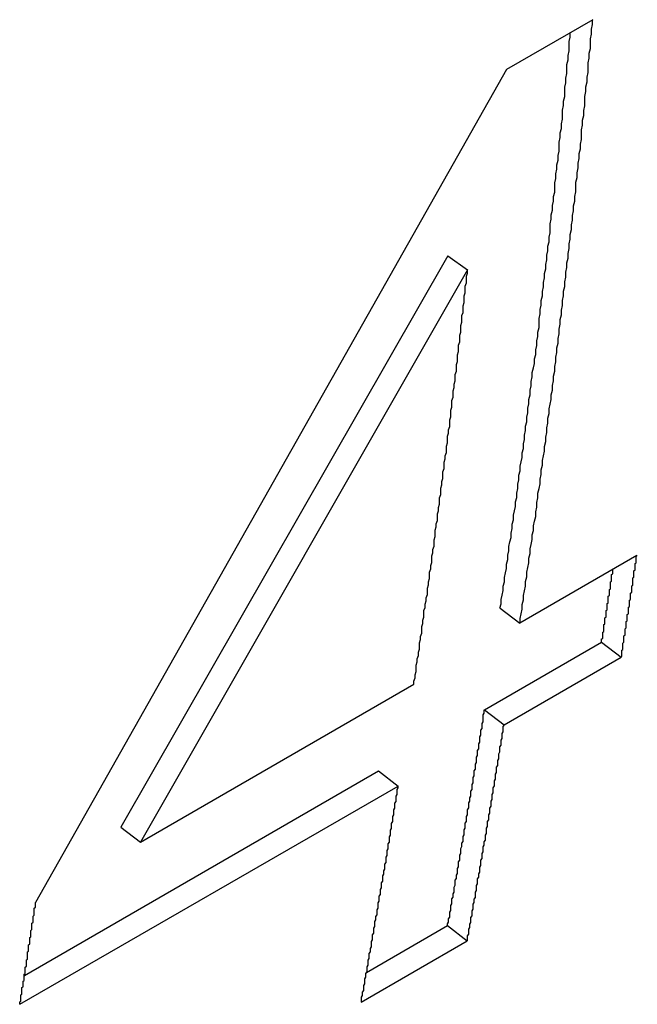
# Paper-space layout 'Layout1' of a CAD drawing. Extents: x -201 to 291, y 10 to 347.
# Tile 33 of 90: x 240.141 to 241.07, y 104.656 to 106.139. Entities that reach past the tile are written whole.
import ezdxf

# ---------------------------------------------------------------- set-up
doc = ezdxf.new("R2010")
doc.units = 0
doc.layers.add('DEFAULT', color=7, linetype='CONTINUOUS')
doc.layers.add('FTP-20T-40T', color=7, linetype='CONTINUOUS')

# ---------------------------------------------------------------- blocks, each defined once
blk = doc.blocks.new('SE6')
at = {"layer": 'FTP-20T-40T', "color": 7, "linetype": 'CONTINUOUS'}
for p, q in [((263.16008, 63.79248), (263.08281, 63.74787)), ((263.08281, 63.74787), (262.66123, 63.00164)), ((263.03045, 63.58103), (262.73763, 63.06912)), ((263.03045, 63.58103), (263.048, 63.56847)), ((263.048, 63.56847), (262.75509, 63.05583)), ((263.19951, 63.31242), (263.09476, 63.25194)), ((263.0773, 63.26523), (263.09476, 63.25194)), ((263.06322, 63.17428), (263.16797, 63.23476)), ((263.16797, 63.23476), (263.1854, 63.2213)), ((263.08065, 63.16082), (263.1854, 63.2213)), ((262.75509, 63.05583), (262.99986, 63.19715)), ((263.06322, 63.17428), (263.08065, 63.16082)), ((262.65123, 62.93642), (262.96832, 63.11949)), ((262.96832, 63.11949), (262.98575, 63.10603)), ((262.64712, 62.91052), (262.98575, 63.10603)), ((262.73763, 63.06912), (262.75509, 63.05583)), ((262.95743, 62.93907), (263.03015, 62.98105)), ((263.03015, 62.98105), (263.04751, 62.9672)), ((262.95261, 62.91241), (263.04751, 62.9672))]:
    blk.add_line(p, q, dxfattribs=at)
for points in [[(263.095, 63.2519, 0), (263.095, 63.2561, 0), (263.096, 63.2602, 0), (263.097, 63.2644, 0), (263.097, 63.2685, 0), (263.098, 63.2727, 0), (263.098, 63.2768, 0), (263.099, 63.281, 0), (263.1, 63.2851, 0), (263.1, 63.2893, 0), (263.101, 63.2934, 0), (263.101, 63.2976, 0), (263.102, 63.3017, 0), (263.103, 63.3059, 0), (263.103, 63.3101, 0), (263.104, 63.3142, 0), (263.104, 63.3184, 0), (263.105, 63.3225, 0), (263.106, 63.3267, 0), (263.106, 63.3309, 0), (263.107, 63.335, 0), (263.107, 63.3392, 0), (263.108, 63.3434, 0), (263.109, 63.3475, 0), (263.109, 63.3517, 0), (263.11, 63.3559, 0), (263.11, 63.3601, 0), (263.111, 63.3642, 0), (263.111, 63.3684, 0), (263.112, 63.3726, 0), (263.113, 63.3768, 0), (263.113, 63.381, 0), (263.114, 63.3851, 0), (263.114, 63.3893, 0), (263.115, 63.3935, 0), (263.115, 63.3977, 0), (263.116, 63.4019, 0), (263.117, 63.4061, 0), (263.117, 63.4103, 0), (263.118, 63.4145, 0), (263.118, 63.4186, 0), (263.119, 63.4228, 0), (263.119, 63.427, 0), (263.12, 63.4312, 0), (263.12, 63.4354, 0), (263.121, 63.4396, 0), (263.121, 63.4438, 0), (263.122, 63.448, 0), (263.123, 63.4522, 0), (263.123, 63.4564, 0), (263.124, 63.4606, 0), (263.124, 63.4648, 0), (263.125, 63.4691, 0), (263.125, 63.4733, 0), (263.126, 63.4775, 0), (263.126, 63.4817, 0), (263.127, 63.4859, 0), (263.127, 63.4901, 0), (263.128, 63.4943, 0), (263.128, 63.4985, 0), (263.129, 63.5028, 0), (263.129, 63.507, 0), (263.13, 63.5112, 0), (263.13, 63.5154, 0), (263.131, 63.5196, 0), (263.131, 63.5239, 0), (263.132, 63.5281, 0), (263.132, 63.5323, 0), (263.133, 63.5366, 0), (263.133, 63.5408, 0), (263.134, 63.545, 0), (263.134, 63.5492, 0), (263.135, 63.5535, 0), (263.135, 63.5577, 0), (263.136, 63.5619, 0), (263.136, 63.5662, 0), (263.137, 63.5704, 0), (263.137, 63.5747, 0), (263.138, 63.5789, 0), (263.138, 63.5831, 0), (263.139, 63.5874, 0), (263.139, 63.5916, 0), (263.14, 63.5959, 0), (263.14, 63.6001, 0), (263.141, 63.6044, 0), (263.141, 63.6086, 0), (263.142, 63.6129, 0), (263.142, 63.6171, 0), (263.143, 63.6214, 0), (263.143, 63.6256, 0), (263.144, 63.6299, 0), (263.144, 63.6341, 0), (263.145, 63.6384, 0), (263.145, 63.6427, 0), (263.145, 63.6469, 0), (263.146, 63.6512, 0), (263.146, 63.6554, 0), (263.147, 63.6597, 0), (263.147, 63.664, 0), (263.148, 63.6682, 0), (263.148, 63.6725, 0), (263.149, 63.6768, 0), (263.149, 63.681, 0), (263.15, 63.6853, 0), (263.15, 63.6896, 0), (263.15, 63.6939, 0), (263.151, 63.6981, 0), (263.151, 63.7024, 0), (263.152, 63.7067, 0), (263.152, 63.711, 0), (263.153, 63.7152, 0), (263.153, 63.7195, 0), (263.153, 63.7238, 0), (263.154, 63.7281, 0), (263.154, 63.7324, 0), (263.155, 63.7367, 0), (263.155, 63.7409, 0), (263.156, 63.7452, 0), (263.156, 63.7495, 0), (263.156, 63.7538, 0), (263.157, 63.7581, 0), (263.157, 63.7624, 0), (263.158, 63.7667, 0), (263.158, 63.771, 0), (263.158, 63.7753, 0), (263.159, 63.7796, 0), (263.159, 63.7839, 0), (263.16, 63.7882, 0), (263.16, 63.7925, 0)], [(263.077, 63.2652, 0), (263.078, 63.2692, 0), (263.078, 63.2731, 0), (263.079, 63.2771, 0), (263.08, 63.2811, 0), (263.08, 63.285, 0), (263.081, 63.289, 0), (263.081, 63.2929, 0), (263.082, 63.2969, 0), (263.083, 63.3009, 0), (263.083, 63.3048, 0), (263.084, 63.3088, 0), (263.084, 63.3128, 0), (263.085, 63.3168, 0), (263.085, 63.3207, 0), (263.086, 63.3247, 0), (263.087, 63.3287, 0), (263.087, 63.3326, 0), (263.088, 63.3366, 0), (263.088, 63.3406, 0), (263.089, 63.3446, 0), (263.089, 63.3486, 0), (263.09, 63.3525, 0), (263.091, 63.3565, 0), (263.091, 63.3605, 0), (263.092, 63.3645, 0), (263.092, 63.3685, 0), (263.093, 63.3725, 0), (263.093, 63.3764, 0), (263.094, 63.3804, 0), (263.094, 63.3844, 0), (263.095, 63.3884, 0), (263.095, 63.3924, 0), (263.096, 63.3964, 0), (263.097, 63.4004, 0), (263.097, 63.4044, 0), (263.098, 63.4084, 0), (263.098, 63.4124, 0), (263.099, 63.4164, 0), (263.099, 63.4204, 0), (263.1, 63.4244, 0), (263.1, 63.4284, 0), (263.101, 63.4324, 0), (263.101, 63.4364, 0), (263.102, 63.4404, 0), (263.102, 63.4444, 0), (263.103, 63.4484, 0), (263.103, 63.4524, 0), (263.104, 63.4565, 0), (263.104, 63.4605, 0), (263.105, 63.4645, 0), (263.105, 63.4685, 0), (263.106, 63.4725, 0), (263.106, 63.4765, 0), (263.107, 63.4805, 0), (263.108, 63.4846, 0), (263.108, 63.4886, 0), (263.109, 63.4926, 0), (263.109, 63.4966, 0), (263.11, 63.5007, 0), (263.11, 63.5047, 0), (263.111, 63.5087, 0), (263.111, 63.5127, 0), (263.112, 63.5168, 0), (263.112, 63.5208, 0), (263.112, 63.5248, 0), (263.113, 63.5289, 0), (263.113, 63.5329, 0), (263.114, 63.5369, 0), (263.114, 63.541, 0), (263.115, 63.545, 0), (263.115, 63.549, 0), (263.116, 63.5531, 0), (263.116, 63.5571, 0), (263.117, 63.5611, 0), (263.117, 63.5652, 0), (263.118, 63.5692, 0), (263.118, 63.5733, 0), (263.119, 63.5773, 0), (263.119, 63.5814, 0), (263.12, 63.5854, 0), (263.12, 63.5895, 0), (263.121, 63.5935, 0), (263.121, 63.5976, 0), (263.122, 63.6016, 0), (263.122, 63.6057, 0), (263.122, 63.6097, 0), (263.123, 63.6138, 0), (263.123, 63.6178, 0), (263.124, 63.6219, 0), (263.124, 63.626, 0), (263.125, 63.63, 0), (263.125, 63.6341, 0), (263.126, 63.6381, 0), (263.126, 63.6422, 0), (263.126, 63.6463, 0), (263.127, 63.6503, 0), (263.127, 63.6544, 0), (263.128, 63.6585, 0), (263.128, 63.6625, 0), (263.129, 63.6666, 0), (263.129, 63.6707, 0), (263.13, 63.6748, 0), (263.13, 63.6788, 0), (263.13, 63.6829, 0), (263.131, 63.687, 0), (263.131, 63.6911, 0), (263.132, 63.6951, 0), (263.132, 63.6992, 0), (263.133, 63.7033, 0), (263.133, 63.7074, 0), (263.133, 63.7115, 0), (263.134, 63.7156, 0), (263.134, 63.7196, 0), (263.135, 63.7237, 0), (263.135, 63.7278, 0), (263.135, 63.7319, 0), (263.136, 63.736, 0), (263.136, 63.7401, 0), (263.137, 63.7442, 0), (263.137, 63.7483, 0), (263.137, 63.7524, 0), (263.138, 63.7565, 0), (263.138, 63.7605, 0), (263.139, 63.7646, 0), (263.139, 63.7687, 0), (263.139, 63.7728, 0), (263.14, 63.7769, 0), (263.14, 63.781, 0)], [(263, 63.1972, 0), (263, 63.2, 0), (263.001, 63.2029, 0), (263.001, 63.2057, 0), (263.002, 63.2086, 0), (263.002, 63.2115, 0), (263.002, 63.2143, 0), (263.003, 63.2172, 0), (263.003, 63.2201, 0), (263.004, 63.2229, 0), (263.004, 63.2258, 0), (263.005, 63.2287, 0), (263.005, 63.2315, 0), (263.005, 63.2344, 0), (263.006, 63.2373, 0), (263.006, 63.2401, 0), (263.007, 63.243, 0), (263.007, 63.2459, 0), (263.007, 63.2488, 0), (263.008, 63.2516, 0), (263.008, 63.2545, 0), (263.009, 63.2574, 0), (263.009, 63.2603, 0), (263.009, 63.2631, 0), (263.01, 63.266, 0), (263.01, 63.2689, 0), (263.011, 63.2718, 0), (263.011, 63.2746, 0), (263.012, 63.2775, 0), (263.012, 63.2804, 0), (263.012, 63.2833, 0), (263.013, 63.2862, 0), (263.013, 63.289, 0), (263.014, 63.2919, 0), (263.014, 63.2948, 0), (263.014, 63.2977, 0), (263.015, 63.3006, 0), (263.015, 63.3035, 0), (263.016, 63.3063, 0), (263.016, 63.3092, 0), (263.016, 63.3121, 0), (263.017, 63.315, 0), (263.017, 63.3179, 0), (263.018, 63.3208, 0), (263.018, 63.3237, 0), (263.018, 63.3266, 0), (263.019, 63.3294, 0), (263.019, 63.3323, 0), (263.019, 63.3352, 0), (263.02, 63.3381, 0), (263.02, 63.341, 0), (263.021, 63.3439, 0), (263.021, 63.3468, 0), (263.021, 63.3497, 0), (263.022, 63.3526, 0), (263.022, 63.3555, 0), (263.023, 63.3584, 0), (263.023, 63.3613, 0), (263.023, 63.3642, 0), (263.024, 63.3671, 0), (263.024, 63.37, 0), (263.024, 63.3729, 0), (263.025, 63.3758, 0), (263.025, 63.3787, 0), (263.026, 63.3816, 0), (263.026, 63.3845, 0), (263.026, 63.3874, 0), (263.027, 63.3903, 0), (263.027, 63.3932, 0), (263.027, 63.3961, 0), (263.028, 63.399, 0), (263.028, 63.4019, 0), (263.029, 63.4048, 0), (263.029, 63.4077, 0), (263.029, 63.4106, 0), (263.03, 63.4135, 0), (263.03, 63.4164, 0), (263.03, 63.4193, 0), (263.031, 63.4222, 0), (263.031, 63.4252, 0), (263.032, 63.4281, 0), (263.032, 63.431, 0), (263.032, 63.4339, 0), (263.033, 63.4368, 0), (263.033, 63.4397, 0), (263.033, 63.4426, 0), (263.034, 63.4455, 0), (263.034, 63.4485, 0), (263.034, 63.4514, 0), (263.035, 63.4543, 0), (263.035, 63.4572, 0), (263.035, 63.4601, 0), (263.036, 63.463, 0), (263.036, 63.466, 0), (263.037, 63.4689, 0), (263.037, 63.4718, 0), (263.037, 63.4747, 0), (263.038, 63.4776, 0), (263.038, 63.4806, 0), (263.038, 63.4835, 0), (263.039, 63.4864, 0), (263.039, 63.4893, 0), (263.039, 63.4922, 0), (263.04, 63.4952, 0), (263.04, 63.4981, 0), (263.04, 63.501, 0), (263.041, 63.5039, 0), (263.041, 63.5069, 0), (263.041, 63.5098, 0), (263.042, 63.5127, 0), (263.042, 63.5157, 0), (263.042, 63.5186, 0), (263.043, 63.5215, 0), (263.043, 63.5244, 0), (263.043, 63.5274, 0), (263.044, 63.5303, 0), (263.044, 63.5332, 0), (263.044, 63.5362, 0), (263.045, 63.5391, 0), (263.045, 63.542, 0), (263.045, 63.545, 0), (263.046, 63.5479, 0), (263.046, 63.5508, 0), (263.046, 63.5538, 0), (263.047, 63.5567, 0), (263.047, 63.5597, 0), (263.047, 63.5626, 0), (263.048, 63.5655, 0), (263.048, 63.5685, 0)], [(263.185, 63.2213, 0), (263.186, 63.222, 0), (263.186, 63.2227, 0), (263.186, 63.2234, 0), (263.186, 63.2241, 0), (263.186, 63.2248, 0), (263.186, 63.2256, 0), (263.186, 63.2263, 0), (263.186, 63.227, 0), (263.186, 63.2277, 0), (263.187, 63.2284, 0), (263.187, 63.2291, 0), (263.187, 63.2298, 0), (263.187, 63.2305, 0), (263.187, 63.2312, 0), (263.187, 63.2319, 0), (263.187, 63.2327, 0), (263.187, 63.2334, 0), (263.187, 63.2341, 0), (263.188, 63.2348, 0), (263.188, 63.2355, 0), (263.188, 63.2362, 0), (263.188, 63.2369, 0), (263.188, 63.2376, 0), (263.188, 63.2383, 0), (263.188, 63.239, 0), (263.188, 63.2398, 0), (263.188, 63.2405, 0), (263.189, 63.2412, 0), (263.189, 63.2419, 0), (263.189, 63.2426, 0), (263.189, 63.2433, 0), (263.189, 63.244, 0), (263.189, 63.2447, 0), (263.189, 63.2454, 0), (263.189, 63.2461, 0), (263.189, 63.2469, 0), (263.19, 63.2476, 0), (263.19, 63.2483, 0), (263.19, 63.249, 0), (263.19, 63.2497, 0), (263.19, 63.2504, 0), (263.19, 63.2511, 0), (263.19, 63.2518, 0), (263.19, 63.2525, 0), (263.19, 63.2533, 0), (263.191, 63.254, 0), (263.191, 63.2547, 0), (263.191, 63.2554, 0), (263.191, 63.2561, 0), (263.191, 63.2568, 0), (263.191, 63.2575, 0), (263.191, 63.2582, 0), (263.191, 63.2589, 0), (263.191, 63.2597, 0), (263.192, 63.2604, 0), (263.192, 63.2611, 0), (263.192, 63.2618, 0), (263.192, 63.2625, 0), (263.192, 63.2632, 0), (263.192, 63.2639, 0), (263.192, 63.2646, 0), (263.192, 63.2654, 0), (263.192, 63.2661, 0), (263.193, 63.2668, 0), (263.193, 63.2675, 0), (263.193, 63.2682, 0), (263.193, 63.2689, 0), (263.193, 63.2696, 0), (263.193, 63.2703, 0), (263.193, 63.2711, 0), (263.193, 63.2718, 0), (263.193, 63.2725, 0), (263.194, 63.2732, 0), (263.194, 63.2739, 0), (263.194, 63.2746, 0), (263.194, 63.2753, 0), (263.194, 63.276, 0), (263.194, 63.2767, 0), (263.194, 63.2775, 0), (263.194, 63.2782, 0), (263.194, 63.2789, 0), (263.195, 63.2796, 0), (263.195, 63.2803, 0), (263.195, 63.281, 0), (263.195, 63.2817, 0), (263.195, 63.2824, 0), (263.195, 63.2832, 0), (263.195, 63.2839, 0), (263.195, 63.2846, 0), (263.195, 63.2853, 0), (263.196, 63.286, 0), (263.196, 63.2867, 0), (263.196, 63.2874, 0), (263.196, 63.2882, 0), (263.196, 63.2889, 0), (263.196, 63.2896, 0), (263.196, 63.2903, 0), (263.196, 63.291, 0), (263.196, 63.2917, 0), (263.196, 63.2924, 0), (263.197, 63.2931, 0), (263.197, 63.2939, 0), (263.197, 63.2946, 0), (263.197, 63.2953, 0), (263.197, 63.296, 0), (263.197, 63.2967, 0), (263.197, 63.2974, 0), (263.197, 63.2981, 0), (263.197, 63.2989, 0), (263.198, 63.2996, 0), (263.198, 63.3003, 0), (263.198, 63.301, 0), (263.198, 63.3017, 0), (263.198, 63.3024, 0), (263.198, 63.3031, 0), (263.198, 63.3039, 0), (263.198, 63.3046, 0), (263.198, 63.3053, 0), (263.199, 63.306, 0), (263.199, 63.3067, 0), (263.199, 63.3074, 0), (263.199, 63.3081, 0), (263.199, 63.3088, 0), (263.199, 63.3096, 0), (263.199, 63.3103, 0), (263.199, 63.311, 0), (263.199, 63.3117, 0), (263.2, 63.3124, 0)], [(263.168, 63.2348, 0), (263.168, 63.2353, 0), (263.168, 63.2358, 0), (263.168, 63.2363, 0), (263.168, 63.2368, 0), (263.168, 63.2373, 0), (263.168, 63.2378, 0), (263.169, 63.2383, 0), (263.169, 63.2388, 0), (263.169, 63.2393, 0), (263.169, 63.2399, 0), (263.169, 63.2404, 0), (263.169, 63.2409, 0), (263.169, 63.2414, 0), (263.169, 63.2419, 0), (263.169, 63.2424, 0), (263.169, 63.2429, 0), (263.169, 63.2434, 0), (263.169, 63.2439, 0), (263.17, 63.2444, 0), (263.17, 63.245, 0), (263.17, 63.2455, 0), (263.17, 63.246, 0), (263.17, 63.2465, 0), (263.17, 63.247, 0), (263.17, 63.2475, 0), (263.17, 63.248, 0), (263.17, 63.2485, 0), (263.17, 63.249, 0), (263.17, 63.2495, 0), (263.17, 63.25, 0), (263.17, 63.2506, 0), (263.171, 63.2511, 0), (263.171, 63.2516, 0), (263.171, 63.2521, 0), (263.171, 63.2526, 0), (263.171, 63.2531, 0), (263.171, 63.2536, 0), (263.171, 63.2541, 0), (263.171, 63.2546, 0), (263.171, 63.2551, 0), (263.171, 63.2557, 0), (263.171, 63.2562, 0), (263.171, 63.2567, 0), (263.172, 63.2572, 0), (263.172, 63.2577, 0), (263.172, 63.2582, 0), (263.172, 63.2587, 0), (263.172, 63.2592, 0), (263.172, 63.2597, 0), (263.172, 63.2602, 0), (263.172, 63.2608, 0), (263.172, 63.2613, 0), (263.172, 63.2618, 0), (263.172, 63.2623, 0), (263.172, 63.2628, 0), (263.172, 63.2633, 0), (263.173, 63.2638, 0), (263.173, 63.2643, 0), (263.173, 63.2648, 0), (263.173, 63.2654, 0), (263.173, 63.2659, 0), (263.173, 63.2664, 0), (263.173, 63.2669, 0), (263.173, 63.2674, 0), (263.173, 63.2679, 0), (263.173, 63.2684, 0), (263.173, 63.2689, 0), (263.173, 63.2694, 0), (263.174, 63.2699, 0), (263.174, 63.2705, 0), (263.174, 63.271, 0), (263.174, 63.2715, 0), (263.174, 63.272, 0), (263.174, 63.2725, 0), (263.174, 63.273, 0), (263.174, 63.2735, 0), (263.174, 63.274, 0), (263.174, 63.2745, 0), (263.174, 63.2751, 0), (263.174, 63.2756, 0), (263.174, 63.2761, 0), (263.175, 63.2766, 0), (263.175, 63.2771, 0), (263.175, 63.2776, 0), (263.175, 63.2781, 0), (263.175, 63.2786, 0), (263.175, 63.2791, 0), (263.175, 63.2797, 0), (263.175, 63.2802, 0), (263.175, 63.2807, 0), (263.175, 63.2812, 0), (263.175, 63.2817, 0), (263.175, 63.2822, 0), (263.176, 63.2827, 0), (263.176, 63.2832, 0), (263.176, 63.2837, 0), (263.176, 63.2843, 0), (263.176, 63.2848, 0), (263.176, 63.2853, 0), (263.176, 63.2858, 0), (263.176, 63.2863, 0), (263.176, 63.2868, 0), (263.176, 63.2873, 0), (263.176, 63.2878, 0), (263.176, 63.2883, 0), (263.176, 63.2889, 0), (263.177, 63.2894, 0), (263.177, 63.2899, 0), (263.177, 63.2904, 0), (263.177, 63.2909, 0), (263.177, 63.2914, 0), (263.177, 63.2919, 0), (263.177, 63.2924, 0), (263.177, 63.2929, 0), (263.177, 63.2935, 0), (263.177, 63.294, 0), (263.177, 63.2945, 0), (263.177, 63.295, 0), (263.177, 63.2955, 0), (263.178, 63.296, 0), (263.178, 63.2965, 0), (263.178, 63.297, 0), (263.178, 63.2975, 0), (263.178, 63.2981, 0), (263.178, 63.2986, 0), (263.178, 63.2991, 0), (263.178, 63.2996, 0), (263.178, 63.3001, 0)], [(263.03, 62.981, 0), (263.03, 62.9825, 0), (263.031, 62.984, 0), (263.031, 62.9855, 0), (263.031, 62.987, 0), (263.032, 62.9885, 0), (263.032, 62.99, 0), (263.032, 62.9915, 0), (263.032, 62.993, 0), (263.033, 62.9945, 0), (263.033, 62.996, 0), (263.033, 62.9975, 0), (263.033, 62.999, 0), (263.034, 63.0005, 0), (263.034, 63.002, 0), (263.034, 63.0035, 0), (263.034, 63.005, 0), (263.035, 63.0065, 0), (263.035, 63.008, 0), (263.035, 63.0095, 0), (263.036, 63.011, 0), (263.036, 63.0125, 0), (263.036, 63.014, 0), (263.036, 63.0155, 0), (263.037, 63.0171, 0), (263.037, 63.0186, 0), (263.037, 63.0201, 0), (263.037, 63.0216, 0), (263.038, 63.0231, 0), (263.038, 63.0246, 0), (263.038, 63.0261, 0), (263.039, 63.0276, 0), (263.039, 63.0291, 0), (263.039, 63.0306, 0), (263.039, 63.0321, 0), (263.04, 63.0336, 0), (263.04, 63.0351, 0), (263.04, 63.0366, 0), (263.04, 63.0381, 0), (263.041, 63.0396, 0), (263.041, 63.0411, 0), (263.041, 63.0426, 0), (263.041, 63.0441, 0), (263.042, 63.0456, 0), (263.042, 63.0471, 0), (263.042, 63.0486, 0), (263.042, 63.0501, 0), (263.043, 63.0517, 0), (263.043, 63.0532, 0), (263.043, 63.0547, 0), (263.044, 63.0562, 0), (263.044, 63.0577, 0), (263.044, 63.0592, 0), (263.044, 63.0607, 0), (263.045, 63.0622, 0), (263.045, 63.0637, 0), (263.045, 63.0652, 0), (263.045, 63.0667, 0), (263.046, 63.0682, 0), (263.046, 63.0697, 0), (263.046, 63.0713, 0), (263.046, 63.0728, 0), (263.047, 63.0743, 0), (263.047, 63.0758, 0), (263.047, 63.0773, 0), (263.047, 63.0788, 0), (263.048, 63.0803, 0), (263.048, 63.0818, 0), (263.048, 63.0833, 0), (263.048, 63.0848, 0), (263.049, 63.0864, 0), (263.049, 63.0879, 0), (263.049, 63.0894, 0), (263.049, 63.0909, 0), (263.05, 63.0924, 0), (263.05, 63.0939, 0), (263.05, 63.0954, 0), (263.051, 63.0969, 0), (263.051, 63.0984, 0), (263.051, 63.1, 0), (263.051, 63.1015, 0), (263.052, 63.103, 0), (263.052, 63.1045, 0), (263.052, 63.106, 0), (263.052, 63.1075, 0), (263.053, 63.109, 0), (263.053, 63.1105, 0), (263.053, 63.1121, 0), (263.053, 63.1136, 0), (263.054, 63.1151, 0), (263.054, 63.1166, 0), (263.054, 63.1181, 0), (263.054, 63.1196, 0), (263.055, 63.1211, 0), (263.055, 63.1227, 0), (263.055, 63.1242, 0), (263.055, 63.1257, 0), (263.056, 63.1272, 0), (263.056, 63.1287, 0), (263.056, 63.1302, 0), (263.056, 63.1318, 0), (263.057, 63.1333, 0), (263.057, 63.1348, 0), (263.057, 63.1363, 0), (263.057, 63.1378, 0), (263.058, 63.1393, 0), (263.058, 63.1409, 0), (263.058, 63.1424, 0), (263.058, 63.1439, 0), (263.059, 63.1454, 0), (263.059, 63.1469, 0), (263.059, 63.1484, 0), (263.059, 63.15, 0), (263.06, 63.1515, 0), (263.06, 63.153, 0), (263.06, 63.1545, 0), (263.06, 63.156, 0), (263.061, 63.1576, 0), (263.061, 63.1591, 0), (263.061, 63.1606, 0), (263.061, 63.1621, 0), (263.062, 63.1636, 0), (263.062, 63.1652, 0), (263.062, 63.1667, 0), (263.062, 63.1682, 0), (263.062, 63.1697, 0), (263.063, 63.1712, 0), (263.063, 63.1728, 0), (263.063, 63.1743, 0)], [(263.048, 62.9672, 0), (263.048, 62.9687, 0), (263.048, 62.9702, 0), (263.048, 62.9717, 0), (263.049, 62.9732, 0), (263.049, 62.9747, 0), (263.049, 62.9762, 0), (263.049, 62.9777, 0), (263.05, 62.9792, 0), (263.05, 62.9807, 0), (263.05, 62.9822, 0), (263.051, 62.9837, 0), (263.051, 62.9852, 0), (263.051, 62.9867, 0), (263.051, 62.9882, 0), (263.052, 62.9897, 0), (263.052, 62.9912, 0), (263.052, 62.9927, 0), (263.052, 62.9942, 0), (263.053, 62.9957, 0), (263.053, 62.9973, 0), (263.053, 62.9988, 0), (263.053, 63.0003, 0), (263.054, 63.0018, 0), (263.054, 63.0033, 0), (263.054, 63.0048, 0), (263.055, 63.0063, 0), (263.055, 63.0078, 0), (263.055, 63.0093, 0), (263.055, 63.0108, 0), (263.056, 63.0123, 0), (263.056, 63.0138, 0), (263.056, 63.0153, 0), (263.056, 63.0168, 0), (263.057, 63.0183, 0), (263.057, 63.0198, 0), (263.057, 63.0214, 0), (263.057, 63.0229, 0), (263.058, 63.0244, 0), (263.058, 63.0259, 0), (263.058, 63.0274, 0), (263.059, 63.0289, 0), (263.059, 63.0304, 0), (263.059, 63.0319, 0), (263.059, 63.0334, 0), (263.06, 63.0349, 0), (263.06, 63.0364, 0), (263.06, 63.0379, 0), (263.06, 63.0395, 0), (263.061, 63.041, 0), (263.061, 63.0425, 0), (263.061, 63.044, 0), (263.061, 63.0455, 0), (263.062, 63.047, 0), (263.062, 63.0485, 0), (263.062, 63.05, 0), (263.062, 63.0515, 0), (263.063, 63.053, 0), (263.063, 63.0546, 0), (263.063, 63.0561, 0), (263.064, 63.0576, 0), (263.064, 63.0591, 0), (263.064, 63.0606, 0), (263.064, 63.0621, 0), (263.065, 63.0636, 0), (263.065, 63.0651, 0), (263.065, 63.0667, 0), (263.065, 63.0682, 0), (263.066, 63.0697, 0), (263.066, 63.0712, 0), (263.066, 63.0727, 0), (263.066, 63.0742, 0), (263.067, 63.0757, 0), (263.067, 63.0773, 0), (263.067, 63.0788, 0), (263.067, 63.0803, 0), (263.068, 63.0818, 0), (263.068, 63.0833, 0), (263.068, 63.0848, 0), (263.068, 63.0863, 0), (263.069, 63.0879, 0), (263.069, 63.0894, 0), (263.069, 63.0909, 0), (263.069, 63.0924, 0), (263.07, 63.0939, 0), (263.07, 63.0954, 0), (263.07, 63.097, 0), (263.07, 63.0985, 0), (263.071, 63.1, 0), (263.071, 63.1015, 0), (263.071, 63.103, 0), (263.071, 63.1045, 0), (263.072, 63.1061, 0), (263.072, 63.1076, 0), (263.072, 63.1091, 0), (263.072, 63.1106, 0), (263.073, 63.1121, 0), (263.073, 63.1137, 0), (263.073, 63.1152, 0), (263.073, 63.1167, 0), (263.074, 63.1182, 0), (263.074, 63.1197, 0), (263.074, 63.1212, 0), (263.074, 63.1228, 0), (263.075, 63.1243, 0), (263.075, 63.1258, 0), (263.075, 63.1273, 0), (263.075, 63.1288, 0), (263.076, 63.1304, 0), (263.076, 63.1319, 0), (263.076, 63.1334, 0), (263.076, 63.1349, 0), (263.077, 63.1365, 0), (263.077, 63.138, 0), (263.077, 63.1395, 0), (263.077, 63.141, 0), (263.078, 63.1425, 0), (263.078, 63.1441, 0), (263.078, 63.1456, 0), (263.078, 63.1471, 0), (263.079, 63.1486, 0), (263.079, 63.1502, 0), (263.079, 63.1517, 0), (263.079, 63.1532, 0), (263.08, 63.1547, 0), (263.08, 63.1562, 0), (263.08, 63.1578, 0), (263.08, 63.1593, 0), (263.081, 63.1608, 0)], [(262.953, 62.9124, 0), (262.953, 62.9139, 0), (262.953, 62.9154, 0), (262.953, 62.9169, 0), (262.954, 62.9184, 0), (262.954, 62.9199, 0), (262.954, 62.9214, 0), (262.955, 62.9229, 0), (262.955, 62.9244, 0), (262.955, 62.9259, 0), (262.955, 62.9274, 0), (262.956, 62.9289, 0), (262.956, 62.9304, 0), (262.956, 62.9319, 0), (262.956, 62.9334, 0), (262.957, 62.9349, 0), (262.957, 62.9364, 0), (262.957, 62.938, 0), (262.958, 62.9395, 0), (262.958, 62.941, 0), (262.958, 62.9425, 0), (262.958, 62.944, 0), (262.959, 62.9455, 0), (262.959, 62.947, 0), (262.959, 62.9485, 0), (262.959, 62.95, 0), (262.96, 62.9515, 0), (262.96, 62.953, 0), (262.96, 62.9545, 0), (262.96, 62.956, 0), (262.961, 62.9575, 0), (262.961, 62.959, 0), (262.961, 62.9605, 0), (262.962, 62.962, 0), (262.962, 62.9635, 0), (262.962, 62.9651, 0), (262.962, 62.9666, 0), (262.963, 62.9681, 0), (262.963, 62.9696, 0), (262.963, 62.9711, 0), (262.963, 62.9726, 0), (262.964, 62.9741, 0), (262.964, 62.9756, 0), (262.964, 62.9771, 0), (262.964, 62.9786, 0), (262.965, 62.9801, 0), (262.965, 62.9816, 0), (262.965, 62.9832, 0), (262.965, 62.9847, 0), (262.966, 62.9862, 0), (262.966, 62.9877, 0), (262.966, 62.9892, 0), (262.967, 62.9907, 0), (262.967, 62.9922, 0), (262.967, 62.9937, 0), (262.967, 62.9952, 0), (262.968, 62.9967, 0), (262.968, 62.9983, 0), (262.968, 62.9998, 0), (262.968, 63.0013, 0), (262.969, 63.0028, 0), (262.969, 63.0043, 0), (262.969, 63.0058, 0), (262.969, 63.0073, 0), (262.97, 63.0088, 0), (262.97, 63.0104, 0), (262.97, 63.0119, 0), (262.97, 63.0134, 0), (262.971, 63.0149, 0), (262.971, 63.0164, 0), (262.971, 63.0179, 0), (262.971, 63.0194, 0), (262.972, 63.0209, 0), (262.972, 63.0225, 0), (262.972, 63.024, 0), (262.972, 63.0255, 0), (262.973, 63.027, 0), (262.973, 63.0285, 0), (262.973, 63.03, 0), (262.974, 63.0316, 0), (262.974, 63.0331, 0), (262.974, 63.0346, 0), (262.974, 63.0361, 0), (262.975, 63.0376, 0), (262.975, 63.0391, 0), (262.975, 63.0406, 0), (262.975, 63.0422, 0), (262.976, 63.0437, 0), (262.976, 63.0452, 0), (262.976, 63.0467, 0), (262.976, 63.0482, 0), (262.977, 63.0498, 0), (262.977, 63.0513, 0), (262.977, 63.0528, 0), (262.977, 63.0543, 0), (262.978, 63.0558, 0), (262.978, 63.0573, 0), (262.978, 63.0589, 0), (262.978, 63.0604, 0), (262.979, 63.0619, 0), (262.979, 63.0634, 0), (262.979, 63.0649, 0), (262.979, 63.0665, 0), (262.98, 63.068, 0), (262.98, 63.0695, 0), (262.98, 63.071, 0), (262.98, 63.0725, 0), (262.981, 63.0741, 0), (262.981, 63.0756, 0), (262.981, 63.0771, 0), (262.981, 63.0786, 0), (262.982, 63.0801, 0), (262.982, 63.0817, 0), (262.982, 63.0832, 0), (262.982, 63.0847, 0), (262.983, 63.0862, 0), (262.983, 63.0877, 0), (262.983, 63.0893, 0), (262.983, 63.0908, 0), (262.984, 63.0923, 0), (262.984, 63.0938, 0), (262.984, 63.0954, 0), (262.984, 63.0969, 0), (262.985, 63.0984, 0), (262.985, 63.0999, 0), (262.985, 63.1015, 0), (262.985, 63.103, 0), (262.986, 63.1045, 0), (262.986, 63.106, 0)], [(262.647, 62.9105, 0), (262.647, 62.9112, 0), (262.647, 62.9119, 0), (262.647, 62.9126, 0), (262.648, 62.9134, 0), (262.648, 62.9141, 0), (262.648, 62.9148, 0), (262.648, 62.9155, 0), (262.648, 62.9162, 0), (262.648, 62.9169, 0), (262.648, 62.9176, 0), (262.648, 62.9183, 0), (262.648, 62.919, 0), (262.649, 62.9197, 0), (262.649, 62.9205, 0), (262.649, 62.9212, 0), (262.649, 62.9219, 0), (262.649, 62.9226, 0), (262.649, 62.9233, 0), (262.649, 62.924, 0), (262.649, 62.9247, 0), (262.649, 62.9254, 0), (262.65, 62.9261, 0), (262.65, 62.9268, 0), (262.65, 62.9276, 0), (262.65, 62.9283, 0), (262.65, 62.929, 0), (262.65, 62.9297, 0), (262.65, 62.9304, 0), (262.65, 62.9311, 0), (262.651, 62.9318, 0), (262.651, 62.9325, 0), (262.651, 62.9332, 0), (262.651, 62.934, 0), (262.651, 62.9347, 0), (262.651, 62.9354, 0), (262.651, 62.9361, 0), (262.651, 62.9368, 0), (262.651, 62.9375, 0), (262.652, 62.9382, 0), (262.652, 62.9389, 0), (262.652, 62.9396, 0), (262.652, 62.9403, 0), (262.652, 62.9411, 0), (262.652, 62.9418, 0), (262.652, 62.9425, 0), (262.652, 62.9432, 0), (262.652, 62.9439, 0), (262.653, 62.9446, 0), (262.653, 62.9453, 0), (262.653, 62.946, 0), (262.653, 62.9467, 0), (262.653, 62.9475, 0), (262.653, 62.9482, 0), (262.653, 62.9489, 0), (262.653, 62.9496, 0), (262.653, 62.9503, 0), (262.654, 62.951, 0), (262.654, 62.9517, 0), (262.654, 62.9524, 0), (262.654, 62.9532, 0), (262.654, 62.9539, 0), (262.654, 62.9546, 0), (262.654, 62.9553, 0), (262.654, 62.956, 0), (262.654, 62.9567, 0), (262.654, 62.9574, 0), (262.655, 62.9581, 0), (262.655, 62.9588, 0), (262.655, 62.9596, 0), (262.655, 62.9603, 0), (262.655, 62.961, 0), (262.655, 62.9617, 0), (262.655, 62.9624, 0), (262.655, 62.9631, 0), (262.655, 62.9638, 0), (262.656, 62.9645, 0), (262.656, 62.9653, 0), (262.656, 62.966, 0), (262.656, 62.9667, 0), (262.656, 62.9674, 0), (262.656, 62.9681, 0), (262.656, 62.9688, 0), (262.656, 62.9695, 0), (262.656, 62.9702, 0), (262.657, 62.971, 0), (262.657, 62.9717, 0), (262.657, 62.9724, 0), (262.657, 62.9731, 0), (262.657, 62.9738, 0), (262.657, 62.9745, 0), (262.657, 62.9752, 0), (262.657, 62.976, 0), (262.657, 62.9767, 0), (262.658, 62.9774, 0), (262.658, 62.9781, 0), (262.658, 62.9788, 0), (262.658, 62.9795, 0), (262.658, 62.9802, 0), (262.658, 62.9809, 0), (262.658, 62.9817, 0), (262.658, 62.9824, 0), (262.658, 62.9831, 0), (262.659, 62.9838, 0), (262.659, 62.9845, 0), (262.659, 62.9852, 0), (262.659, 62.9859, 0), (262.659, 62.9866, 0), (262.659, 62.9874, 0), (262.659, 62.9881, 0), (262.659, 62.9888, 0), (262.659, 62.9895, 0), (262.66, 62.9902, 0), (262.66, 62.9909, 0), (262.66, 62.9916, 0), (262.66, 62.9924, 0), (262.66, 62.9931, 0), (262.66, 62.9938, 0), (262.66, 62.9945, 0), (262.66, 62.9952, 0), (262.66, 62.9959, 0), (262.66, 62.9966, 0), (262.661, 62.9974, 0), (262.661, 62.9981, 0), (262.661, 62.9988, 0), (262.661, 62.9995, 0), (262.661, 63.0002, 0), (262.661, 63.0009, 0), (262.661, 63.0016, 0)]]:
    blk.add_polyline3d(points, dxfattribs=at)

psp = doc.layouts.get("Layout1")

# ---------------------------------------------------------------- block references
at = {"layer": 'DEFAULT', "xscale": 1.681103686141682, "yscale": 1.681103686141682, "zscale": 1.681103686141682}
psp.add_blockref('SE6', (-201.3962, -1.1027), dxfattribs=at)

doc.saveas('drawing.dxf')
